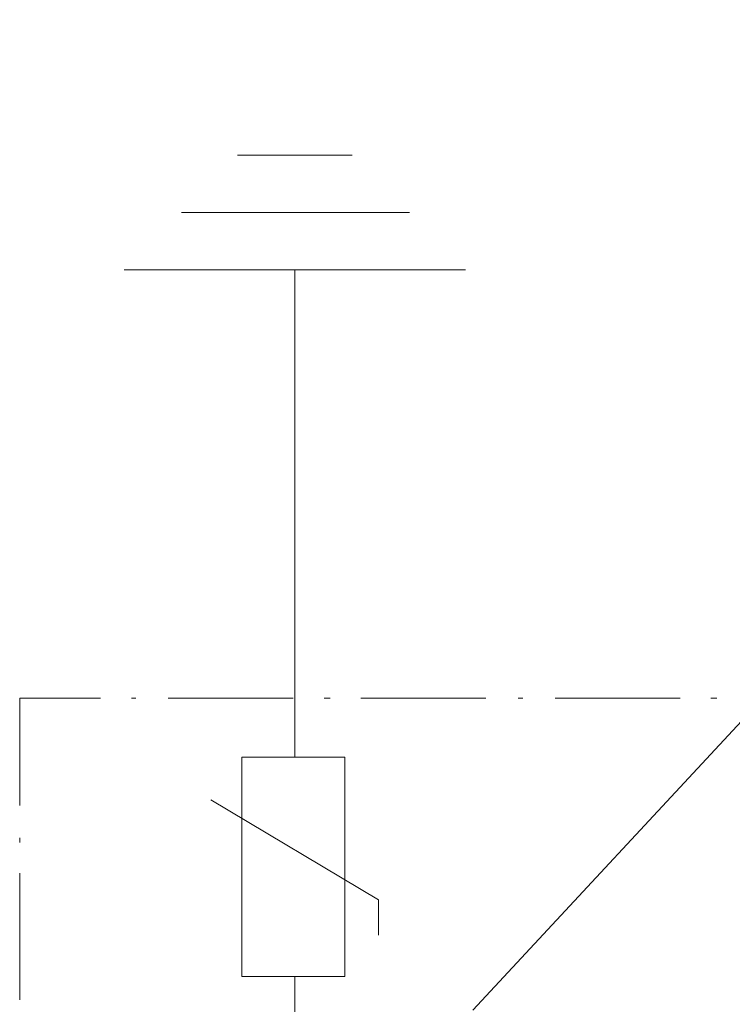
# Model space of a CAD drawing. Header units: millimetres. Extents: x -62780 to 1772512, y -757464 to -52755.
# Tile 27 of 65: x 1712678 to 1712883, y -611712 to -611429. Entities that reach past the tile are written whole.
import ezdxf

# ---------------------------------------------------------------- set-up
doc = ezdxf.new("R2010")
doc.units = ezdxf.units.MM
doc.layers.add('C00-00-00', color=7, linetype='Continuous')

# ---------------------------------------------------------------- blocks, each defined once
blk = doc.blocks.new('zw$6995')
at = {"layer": 'C00-00-00', "lineweight": 0}
for points in [[(-29493.829, -23515.181), (-26843.763, -20666.148)], [(-29840.963, -21055.614), (-30171.163, -21055.614)], [(-29675.863, -21220.714), (-30332.029, -21220.714)], [(-29514.996, -21385.814), (-30497.129, -21385.814)], [(-30006.063, -22367.948), (-30006.063, -21385.814)], [(-30006.063, -22787.048), (-30006.063, -22367.948)], [(-30797.696, -22617.714), (-30564.863, -22617.714)], [(-30797.696, -22926.748), (-30797.696, -22617.714)], [(-30475.963, -22617.714), (-30463.263, -22617.714)], [(-30370.129, -22617.714), (-30010.296, -22617.714)], [(-29921.396, -22617.714), (-29904.463, -22617.714)], [(-29815.563, -22617.714), (-29455.729, -22617.714)], [(-29362.596, -22617.714), (-29349.896, -22617.714)], [(-29256.763, -22617.714), (-28896.929, -22617.714)], [(-28808.029, -22617.714), (-28791.096, -22617.714)], [(-30247.363, -22909.814), (-29764.763, -23197.681)], [(-30797.696, -23032.581), (-30797.696, -23019.881)], [(-30797.696, -23485.548), (-30797.696, -23121.481)], [(-29764.763, -23197.681), (-29764.763, -23299.281)], [(-30006.063, -23574.448), (-30006.063, -23417.814)]]:
    blk.add_lwpolyline(points, dxfattribs=at)
blk.add_lwpolyline([(-30158.463, -23417.814), (-29862.129, -23417.814), (-29862.129, -22787.048), (-30158.463, -22787.048)], close=True, dxfattribs=at)

msp = doc.modelspace()

# ---------------------------------------------------------------- block references
at = {"color": 7, "xscale": 0.1, "yscale": 0.1, "zscale": 0.1}
msp.add_blockref('zw$6995', (1715757.6861, -609362.2814), dxfattribs=at)

doc.saveas('drawing.dxf')
